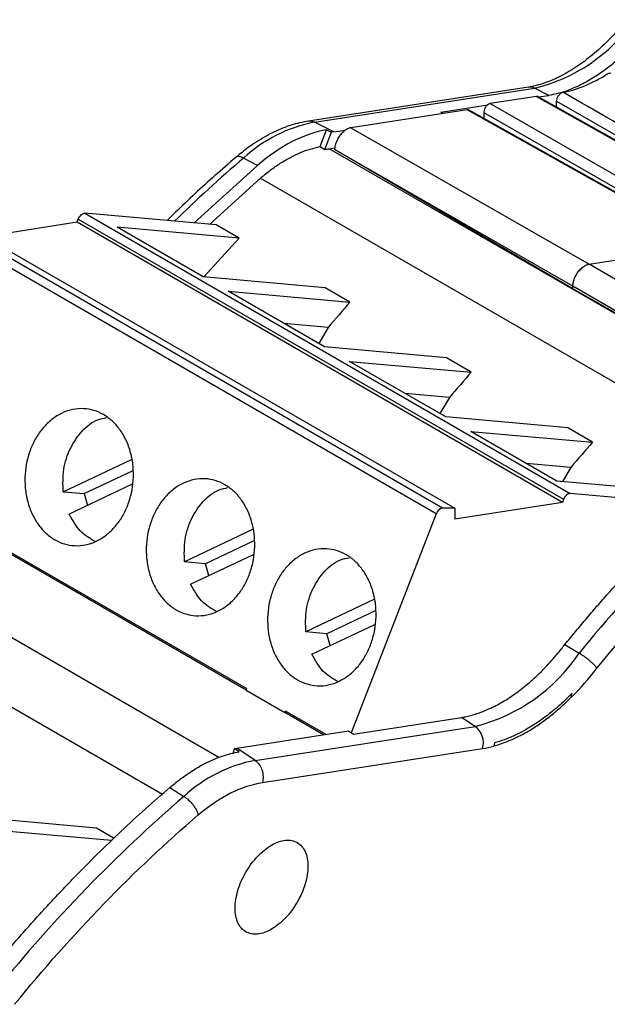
# Model space of a CAD drawing. Header units: millimetres. Extents: x 10 to 410, y 10 to 314.
# Tile 17 of 21: x 339 to 356, y 253 to 281. Entities that reach past the tile are written whole.
import ezdxf

# ---------------------------------------------------------------- set-up
doc = ezdxf.new("R2010")
doc.units = ezdxf.units.MM
doc.header["$LTSCALE"] = 1.5

msp = doc.modelspace()

# ---------------------------------------------------------------- linework, layer by layer
for p, q in [((354.139, 279.37), (347.726, 278.377)), ((347.905, 278.347), (354.318, 279.339)), ((354.733, 279.131), (354.318, 279.339)), ((354.37, 279.1), (353.026, 278.892)), ((353.026, 278.892), (358.845, 275.558)), ((354.37, 279.1), (360.292, 275.782)), ((360.342, 275.774), (354.42, 279.092)), ((354.433, 279.085), (354.733, 279.131)), ((354.957, 278.791), (354.957, 278.958)), ((354.957, 278.958), (360.702, 275.666)), ((352.356, 278.711), (348.962, 278.186)), ((351.582, 278.644), (352.953, 278.856)), ((351.661, 278.604), (351.582, 278.644)), ((358.17, 275.453), (352.356, 278.711)), ((358.221, 275.446), (352.406, 278.704)), ((352.836, 278.629), (352.836, 278.463)), ((352.836, 278.629), (358.581, 275.337)), ((348.464, 278.067), (347.905, 278.347)), ((348.065, 277.638), (348.256, 278.129)), ((348.208, 277.556), (348.402, 278.057)), ((348.256, 278.129), (348.402, 278.057)), ((348.464, 278.067), (348.402, 278.057)), ((348.464, 278.067), (348.809, 278.12)), ((348.962, 278.186), (355.905, 274.211)), ((348.065, 277.638), (348.208, 277.556)), ((348.33, 277.576), (348.494, 277.602)), ((362.089, 269.633), (348.33, 277.576)), ((355.431, 273.575), (348.487, 277.55)), ((348.487, 277.55), (348.487, 277.549)), ((355.427, 273.498), (348.487, 277.549)), ((346.239, 277.091), (345.836, 277.305)), ((344.399, 275.413), (346.239, 277.091)), ((344.848, 275.372), (346.326, 276.721)), ((346.326, 276.721), (360.449, 268.568)), ((340.986, 275.435), (341.021, 275.526)), ((341.021, 275.526), (355.163, 267.362)), ((341.214, 275.697), (355.356, 267.533)), ((345.039, 275.355), (341.214, 275.697)), ((351.637, 267.107), (337.495, 275.271)), ((337.846, 275.263), (351.988, 267.099)), ((340.986, 275.435), (338.283, 275.011)), ((355.128, 267.271), (340.986, 275.435)), ((345.705, 274.971), (342.155, 275.289)), ((344.663, 273.841), (342.155, 275.289)), ((345.705, 274.971), (345.039, 275.355)), ((355.905, 274.211), (362.206, 275.186)), ((351.45, 266.936), (337.307, 275.1)), ((345.705, 274.971), (344.681, 273.839)), ((362.962, 270.104), (355.905, 274.211)), ((348.213, 273.524), (344.663, 273.841)), ((348.937, 273.105), (348.213, 273.524)), ((355.427, 273.498), (355.431, 273.575)), ((362.15, 269.66), (355.427, 273.498)), ((362.155, 269.662), (355.431, 273.575)), ((345.388, 273.422), (348.937, 273.105)), ((348.198, 271.8), (345.388, 273.422)), ((348.303, 272.369), (347.013, 272.484)), ((348.303, 272.369), (348.025, 271.9)), ((351.748, 271.482), (348.198, 271.8)), ((352.473, 271.064), (351.748, 271.482)), ((348.923, 271.381), (352.473, 271.064)), ((351.734, 269.759), (348.923, 271.381)), ((351.838, 270.328), (350.549, 270.443)), ((351.838, 270.328), (351.56, 269.859)), ((355.284, 269.441), (351.734, 269.759)), ((356.009, 269.023), (355.284, 269.441)), ((352.459, 269.34), (356.009, 269.023)), ((354.966, 267.893), (352.459, 269.34)), ((340.579, 267.58), (342.566, 268.522)), ((355.374, 268.287), (354.084, 268.402)), ((355.374, 268.287), (355.131, 267.878)), ((341.192, 267.525), (342.599, 268.192)), ((345.119, 259.837), (331.36, 267.78)), ((342.591, 267.798), (340.754, 266.927)), ((358.516, 267.575), (354.966, 267.893)), ((340.579, 267.58), (341.192, 267.525)), ((341.192, 267.525), (341.285, 267.178)), ((358.962, 267.211), (355.356, 267.533)), ((355.128, 267.271), (351.988, 266.778)), ((355.163, 267.362), (355.128, 267.271)), ((329.35, 266.919), (343.473, 258.766)), ((351.45, 266.936), (348.975, 260.559)), ((351.988, 267.099), (351.637, 267.107)), ((351.988, 267.099), (351.988, 266.778)), ((345.909, 261.802), (337.567, 266.618)), ((345.926, 261.844), (337.582, 266.661)), ((346.101, 266.481), (344.115, 265.539)), ((346.134, 266.151), (344.727, 265.484)), ((344.29, 264.886), (346.126, 265.757)), ((344.727, 265.484), (344.115, 265.539)), ((344.82, 265.137), (344.727, 265.484)), ((349.637, 264.44), (347.65, 263.498)), ((349.67, 264.11), (348.263, 263.443)), ((347.825, 262.845), (349.662, 263.716)), ((348.263, 263.443), (347.65, 263.498)), ((348.356, 263.096), (348.263, 263.443)), ((355.199, 263.13), (355.618, 262.88)), ((345.926, 261.844), (345.909, 261.801)), ((345.909, 261.801), (347.04, 261.148)), ((355.385, 261.595), (355.412, 261.708)), ((347.057, 261.191), (347.04, 261.148)), ((347.043, 261.148), (347.04, 261.148)), ((348.169, 260.498), (347.043, 261.148)), ((348.239, 260.509), (347.057, 261.191)), ((349.036, 260.519), (352.187, 261.007)), ((352.587, 260.744), (352.187, 261.007)), ((345.636, 260.106), (348.897, 260.61)), ((346.174, 259.752), (352.587, 260.744)), ((348.897, 260.61), (349.036, 260.519)), ((353.151, 260.264), (353.13, 260.174)), ((345.574, 260.096), (345.519, 259.956)), ((345.574, 260.096), (345.636, 260.106)), ((345.71, 260.005), (345.574, 260.096)), ((346.174, 259.752), (345.636, 260.106)), ((346.386, 259.105), (352.801, 260.098)), ((343.686, 258.961), (344.099, 258.704)), ((341.546, 257.779), (337.996, 258.096)), ((341.991, 257.414), (338.386, 257.736)), ((342.063, 257.48), (341.546, 257.779))]:
    msp.add_line(p, q)
at = {"flags": 128}
msp.add_lwpolyline([(345.836, 277.305), (345.772, 277.333), (345.714, 277.348), (345.664, 277.348), (345.624, 277.334), (345.612, 277.325)], dxfattribs=at)
for centre, radius, start, end in [((353.123, 284.215), 5.02, 283.7696, 324.3009), ((354.182, 279.078), 0.295, 62.3897, 98.2922), ((348.686, 274.22), 4.2, 100.7252, 132.7378), ((372.322, 246.378), 40.718, 130.5766, 134.4122), ((389.774, 235.206), 43.96, 130.7542, 140.9854), ((351.322, 265.757), 5.17, 284.171, 326.1873), ((352.215, 260.263), 0.609, 344.2964, 52.2986), ((346.958, 255.62), 4.206, 100.7405, 132.8255), ((372.808, 225.405), 43.966, 130.7665, 140.985)]:
    msp.add_arc(centre, radius, start, end)
for points, knots in [([(357.005, 281.336), (356.932, 281.249), (356.72, 280.993), (356.349, 280.608), (355.893, 280.21), (355.431, 279.882), (354.977, 279.63), (354.538, 279.451), (354.271, 279.397), (354.139, 279.37)], [0, 0, 0, 0, 0.0808569, 0.2357927, 0.3902961, 0.544143, 0.6972907, 0.8498962, 1, 1, 1, 1]), ([(357.597, 281.066), (357.554, 281.013), (357.469, 280.909), (357.337, 280.759), (357.203, 280.614), (357.066, 280.474), (356.855, 280.269), (356.565, 280.016), (356.193, 279.741), (355.817, 279.511), (355.486, 279.35), (355.202, 279.243), (354.964, 279.173), (354.81, 279.145), (354.733, 279.131)], [0, 0, 0, 0, 0.049484, 0.098841, 0.148162, 0.197538, 0.247062, 0.373477, 0.500017, 0.626431, 0.752971, 0.835358, 0.917559, 1, 1, 1, 1]), ([(356.436, 279.755), (356.445, 279.76), (356.465, 279.771), (356.493, 279.778), (356.518, 279.778), (356.535, 279.775), (356.541, 279.77), (356.542, 279.769)], [0, 0, 0, 0, 0.246042, 0.492188, 0.740872, 0.98082, 1, 1, 1, 1]), ([(354.957, 278.958), (354.958, 278.97), (354.959, 278.993), (354.969, 279.032), (354.984, 279.071), (355.004, 279.108), (355.028, 279.142), (355.056, 279.172), (355.085, 279.195), (355.116, 279.213), (355.135, 279.218), (355.145, 279.22)], [0, 0, 0, 0, 0.11118, 0.222523, 0.333842, 0.444735, 0.555278, 0.666169, 0.777485, 0.888825, 1, 1, 1, 1]), ([(353.026, 278.892), (353.018, 278.89), (353.002, 278.886), (352.968, 278.87), (352.923, 278.834), (352.877, 278.772), (352.843, 278.698), (352.838, 278.652), (352.836, 278.629)], [0, 0, 0, 0, 0.0943495, 0.1833335, 0.3801811, 0.5819073, 0.7885132, 1, 1, 1, 1]), ([(354.419, 279.09), (354.416, 279.093), (354.402, 279.103), (354.383, 279.101), (354.37, 279.1)], [0, 0, 0, 0, 0.285747, 1, 1, 1, 1]), ([(352.405, 278.702), (352.401, 278.705), (352.388, 278.715), (352.369, 278.713), (352.356, 278.711)], [0, 0, 0, 0, 0.285747, 1, 1, 1, 1]), ([(347.745, 278.38), (347.653, 278.365), (347.398, 278.323), (346.971, 278.185), (346.468, 277.943), (346.012, 277.652), (345.732, 277.423), (345.612, 277.325)], [0, 0, 0, 0, 0.128156, 0.358272, 0.591124, 0.826248, 1, 1, 1, 1]), ([(347.905, 278.347), (347.857, 278.367), (347.798, 278.393), (347.742, 278.375), (347.731, 278.371)], [0, 0, 0, 0, 0.803774, 1, 1, 1, 1]), ([(348.256, 278.129), (347.935, 278.077), (347.596, 277.96), (346.914, 277.609), (346.571, 277.375), (346.239, 277.091)], [0, 0, 0, 0, 0.5, 0.5, 1, 1, 1, 1]), ([(348.962, 278.186), (348.946, 278.183), (348.913, 278.176), (348.863, 278.154), (348.812, 278.125), (348.761, 278.087), (348.712, 278.041), (348.666, 277.99), (348.624, 277.933), (348.586, 277.871), (348.553, 277.807), (348.526, 277.742), (348.506, 277.676), (348.492, 277.611), (348.489, 277.571), (348.487, 277.55)], [0, 0, 0, 0, 0.0769259, 0.1538504, 0.2307737, 0.3076961, 0.3846179, 0.4615394, 0.5384606, 0.6153821, 0.6923039, 0.7692263, 0.8461496, 0.9230741, 1, 1, 1, 1]), ([(346.326, 276.721), (346.374, 276.761), (346.47, 276.841), (346.615, 276.953), (346.761, 277.057), (346.907, 277.154), (347.054, 277.243), (347.25, 277.352), (347.494, 277.468), (347.784, 277.575), (347.971, 277.617), (348.065, 277.638)], [0, 0, 0, 0, 0.083617, 0.166883, 0.249979, 0.333087, 0.416389, 0.500067, 0.666906, 0.833064, 1, 1, 1, 1]), ([(345.612, 277.325), (345.409, 277.148), (344.818, 276.635), (344.148, 276.024), (343.692, 275.566), (343.609, 275.483)], [0, 0, 0, 0, 0.301642, 0.874137, 1, 1, 1, 1]), ([(341.021, 275.526), (341.04, 275.574), (341.071, 275.62), (341.143, 275.683), (341.182, 275.7), (341.214, 275.697)], [0, 0, 0, 0, 0.5, 0.5, 1, 1, 1, 1]), ([(355.431, 273.575), (355.432, 273.596), (355.436, 273.637), (355.45, 273.701), (355.47, 273.767), (355.497, 273.833), (355.529, 273.897), (355.567, 273.958), (355.61, 274.015), (355.656, 274.066), (355.705, 274.112), (355.755, 274.15), (355.806, 274.18), (355.857, 274.201), (355.889, 274.208), (355.905, 274.211)], [0, 0, 0, 0, 0.0769259, 0.1538504, 0.2307737, 0.3076961, 0.3846179, 0.4615394, 0.5384606, 0.6153821, 0.6923039, 0.7692263, 0.8461496, 0.9230741, 1, 1, 1, 1]), ([(340.339, 266.183), (340.25, 266.234), (340.08, 266.358), (339.855, 266.61), (339.668, 266.922), (339.536, 267.289), (339.464, 267.685), (339.46, 268.084), (339.515, 268.469), (339.623, 268.826), (339.781, 269.156), (339.991, 269.451), (340.246, 269.701), (340.542, 269.884), (340.859, 269.991), (341.175, 270.013), (341.478, 269.961), (341.757, 269.838), (342.011, 269.653), (342.237, 269.401), (342.423, 269.088), (342.556, 268.722), (342.628, 268.326), (342.632, 267.927), (342.577, 267.542), (342.468, 267.184), (342.311, 266.855), (342.101, 266.559), (341.846, 266.31), (341.549, 266.127), (341.233, 266.019), (340.916, 265.997), (340.614, 266.05), (340.428, 266.131), (340.339, 266.183)], [0, 0, 0, 0, 0.02999, 0.060002, 0.092479, 0.125, 0.157477, 0.189998, 0.219977, 0.25, 0.279979, 0.310002, 0.342479, 0.375, 0.407477, 0.439998, 0.469977, 0.5, 0.529979, 0.560002, 0.592479, 0.625, 0.657477, 0.689998, 0.719977, 0.75, 0.779979, 0.810002, 0.842479, 0.875, 0.907477, 0.939998, 0.969988, 1, 1, 1, 1]), ([(340.579, 267.58), (340.573, 267.798), (340.561, 268.235), (340.768, 268.865), (341.116, 269.368), (341.5, 269.68), (341.759, 269.726), (341.846, 269.742)], [0, 0, 0, 0, 0.221925, 0.44385, 0.665776, 0.887701, 1, 1, 1, 1]), ([(355.199, 263.13), (355.306, 263.261), (355.521, 263.523), (355.847, 263.909), (356.175, 264.291), (356.506, 264.667), (356.84, 265.039), (357.176, 265.405), (357.515, 265.767), (357.971, 266.241), (358.546, 266.821), (359.244, 267.493), (359.949, 268.144), (360.425, 268.557), (360.664, 268.763)], [0, 0, 0, 0, 0.062559, 0.125064, 0.187535, 0.249988, 0.312444, 0.37492, 0.437436, 0.500009, 0.625069, 0.749988, 0.874915, 1, 1, 1, 1]), ([(343.874, 264.142), (343.786, 264.193), (343.616, 264.317), (343.391, 264.569), (343.204, 264.881), (343.071, 265.248), (343, 265.644), (342.996, 266.043), (343.05, 266.428), (343.159, 266.785), (343.317, 267.115), (343.526, 267.41), (343.782, 267.66), (344.078, 267.843), (344.395, 267.95), (344.711, 267.972), (345.014, 267.92), (345.293, 267.797), (345.547, 267.612), (345.772, 267.36), (345.959, 267.047), (346.092, 266.681), (346.163, 266.285), (346.167, 265.886), (346.113, 265.501), (346.004, 265.143), (345.846, 264.814), (345.637, 264.518), (345.381, 264.269), (345.085, 264.086), (344.768, 263.978), (344.452, 263.956), (344.149, 264.009), (343.963, 264.09), (343.874, 264.142)], [0, 0, 0, 0, 0.02999, 0.060002, 0.092479, 0.125, 0.157477, 0.189998, 0.219977, 0.25, 0.279979, 0.310002, 0.342479, 0.375, 0.407477, 0.439998, 0.469977, 0.5, 0.529979, 0.560002, 0.592479, 0.625, 0.657477, 0.689998, 0.719977, 0.75, 0.779979, 0.810002, 0.842479, 0.875, 0.907477, 0.939998, 0.969988, 1, 1, 1, 1]), ([(344.115, 265.539), (344.109, 265.757), (344.097, 266.194), (344.303, 266.824), (344.652, 267.327), (345.036, 267.639), (345.294, 267.685), (345.381, 267.701)], [0, 0, 0, 0, 0.221925, 0.44385, 0.665776, 0.887701, 1, 1, 1, 1]), ([(355.356, 267.533), (355.324, 267.536), (355.285, 267.519), (355.213, 267.456), (355.182, 267.41), (355.163, 267.362)], [0, 0, 0, 0, 0.5, 0.5, 1, 1, 1, 1]), ([(341.512, 266.132), (341.358, 266.22), (341.048, 266.398), (340.853, 266.75), (340.754, 266.927)], [0, 0, 0, 0, 0.495627, 1, 1, 1, 1]), ([(351.637, 267.107), (351.605, 267.108), (351.567, 267.09), (351.498, 267.027), (351.468, 266.982), (351.45, 266.936)], [0, 0, 0, 0, 0.5, 0.5, 1, 1, 1, 1]), ([(347.41, 262.101), (347.321, 262.152), (347.151, 262.276), (346.926, 262.528), (346.739, 262.84), (346.607, 263.207), (346.535, 263.603), (346.531, 264.001), (346.586, 264.387), (346.695, 264.744), (346.852, 265.074), (347.062, 265.369), (347.317, 265.619), (347.613, 265.802), (347.93, 265.909), (348.246, 265.931), (348.549, 265.879), (348.828, 265.756), (349.083, 265.571), (349.308, 265.319), (349.495, 265.006), (349.627, 264.64), (349.699, 264.244), (349.703, 263.845), (349.648, 263.46), (349.539, 263.102), (349.382, 262.773), (349.172, 262.477), (348.917, 262.228), (348.621, 262.045), (348.304, 261.937), (347.988, 261.915), (347.685, 261.968), (347.499, 262.049), (347.41, 262.101)], [0, 0, 0, 0, 0.0299904, 0.0600016, 0.0924793, 0.1249996, 0.1574773, 0.1899976, 0.2199775, 0.2499996, 0.2799795, 0.3100016, 0.3424793, 0.3749996, 0.4074773, 0.4399976, 0.4699775, 0.4999996, 0.5299795, 0.5600016, 0.5924793, 0.6249996, 0.6574773, 0.6899976, 0.7199775, 0.7499996, 0.7799795, 0.8100016, 0.8424793, 0.8749996, 0.9074773, 0.9399976, 0.9699884, 1, 1, 1, 1]), ([(347.65, 263.498), (347.644, 263.716), (347.632, 264.152), (347.839, 264.783), (348.188, 265.286), (348.571, 265.598), (348.83, 265.644), (348.917, 265.66)], [0, 0, 0, 0, 0.221925, 0.44385, 0.665776, 0.887701, 1, 1, 1, 1]), ([(345.047, 264.091), (344.894, 264.179), (344.583, 264.357), (344.388, 264.709), (344.29, 264.886)], [0, 0, 0, 0, 0.495627, 1, 1, 1, 1]), ([(352.187, 261.007), (352.236, 261.015), (352.334, 261.032), (352.483, 261.069), (352.633, 261.113), (352.785, 261.167), (353.018, 261.262), (353.335, 261.421), (353.733, 261.675), (354.126, 261.978), (354.464, 262.288), (354.746, 262.582), (354.979, 262.847), (355.126, 263.036), (355.199, 263.13)], [0, 0, 0, 0, 0.049425, 0.098705, 0.147944, 0.197243, 0.246705, 0.373303, 0.500018, 0.626617, 0.753332, 0.835608, 0.917672, 1, 1, 1, 1]), ([(348.583, 262.05), (348.429, 262.138), (348.119, 262.316), (347.924, 262.668), (347.825, 262.845)], [0, 0, 0, 0, 0.495627, 1, 1, 1, 1]), ([(355.618, 262.88), (355.634, 262.87), (355.67, 262.848), (355.729, 262.808), (355.796, 262.76), (355.868, 262.704), (355.943, 262.641), (356.017, 262.574), (356.085, 262.504), (356.118, 262.463), (356.134, 262.442)], [0, 0, 0, 0, 0.090066, 0.190122, 0.300166, 0.420192, 0.550196, 0.69017, 0.840107, 1, 1, 1, 1]), ([(355.412, 261.708), (355.36, 261.657), (355.257, 261.553), (355.1, 261.407), (354.941, 261.268), (354.781, 261.137), (354.619, 261.012), (354.455, 260.895), (354.25, 260.759), (354.003, 260.612), (353.716, 260.467), (353.431, 260.348), (353.244, 260.292), (353.151, 260.264)], [0, 0, 0, 0, 0.071768, 0.14319, 0.214406, 0.285559, 0.356789, 0.428238, 0.500046, 0.625382, 0.749981, 0.874601, 1, 1, 1, 1]), ([(353.13, 260.174), (353.184, 260.19), (353.292, 260.221), (353.455, 260.278), (353.618, 260.343), (353.78, 260.416), (353.942, 260.497), (354.104, 260.587), (354.266, 260.684), (354.427, 260.79), (354.587, 260.903), (354.748, 261.025), (354.908, 261.155), (355.068, 261.294), (355.227, 261.44), (355.332, 261.543), (355.385, 261.595)], [0, 0, 0, 0, 0.0732094, 0.1456054, 0.2173167, 0.2884753, 0.3592166, 0.4296784, 0.5, 0.5703216, 0.6407834, 0.7115247, 0.7826834, 0.8543946, 0.9267906, 1, 1, 1, 1]), ([(343.686, 258.961), (343.734, 259.001), (343.83, 259.082), (343.975, 259.195), (344.12, 259.301), (344.266, 259.401), (344.412, 259.494), (344.559, 259.581), (344.743, 259.68), (344.963, 259.784), (345.216, 259.882), (345.466, 259.959), (345.629, 259.989), (345.71, 260.005)], [0, 0, 0, 0, 0.071722, 0.1431408, 0.2143801, 0.2855646, 0.3568193, 0.4282685, 0.500036, 0.6253264, 0.7499714, 0.8746399, 1, 1, 1, 1]), ([(346.174, 259.752), (346.261, 259.694), (346.334, 259.592), (346.412, 259.355), (346.417, 259.22), (346.386, 259.105)], [0, 0, 0, 0, 0.5, 0.5, 1, 1, 1, 1]), ([(344.517, 258.163), (344.825, 258.427), (345.144, 258.644), (345.776, 258.962), (346.09, 259.065), (346.386, 259.105)], [0, 0, 0, 0, 0.5, 0.5, 1, 1, 1, 1]), ([(338.228, 253.333), (338.336, 253.464), (338.55, 253.725), (338.875, 254.111), (339.203, 254.492), (339.534, 254.868), (339.867, 255.24), (340.203, 255.606), (340.542, 255.967), (340.997, 256.441), (341.571, 257.02), (342.268, 257.692), (342.973, 258.342), (343.449, 258.754), (343.686, 258.961)], [0, 0, 0, 0, 0.062559, 0.125064, 0.187534, 0.249988, 0.312444, 0.37492, 0.437436, 0.500009, 0.625069, 0.749988, 0.874916, 1, 1, 1, 1]), ([(344.099, 258.704), (344.189, 258.648), (344.286, 258.558), (344.44, 258.359), (344.496, 258.251), (344.517, 258.163)], [0, 0, 0, 0, 0.5, 0.5, 1, 1, 1, 1]), ([(347.712, 256.671), (347.712, 256.831), (347.684, 256.975), (347.578, 257.21), (347.499, 257.301), (347.303, 257.414), (347.185, 257.437), (346.929, 257.412), (346.79, 257.363), (346.512, 257.203), (346.373, 257.091), (346.117, 256.82), (345.999, 256.661), (345.803, 256.321), (345.724, 256.14), (345.618, 255.783), (345.59, 255.606), (345.59, 255.286), (345.618, 255.141), (345.724, 254.906), (345.803, 254.816), (345.999, 254.703), (346.117, 254.68), (346.373, 254.705), (346.512, 254.753), (346.79, 254.914), (346.929, 255.026), (347.185, 255.296), (347.303, 255.455), (347.499, 255.795), (347.578, 255.976), (347.684, 256.334), (347.712, 256.51), (347.712, 256.671)], [0, 0, 0, 0, 0.0625, 0.0625, 0.125, 0.125, 0.1875, 0.1875, 0.25, 0.25, 0.3125, 0.3125, 0.375, 0.375, 0.4375, 0.4375, 0.5, 0.5, 0.5625, 0.5625, 0.625, 0.625, 0.6875, 0.6875, 0.75, 0.75, 0.8125, 0.8125, 0.875, 0.875, 0.9375, 0.9375, 1, 1, 1, 1])]:
    msp.add_open_spline(points, degree=3, knots=knots)
for points in [[(355.145, 279.22), (355.558, 279.295), (355.999, 279.478), (356.436, 279.755)], [(360.967, 275.886), (359.025, 276.997), (357.085, 278.109), (355.145, 279.22)], [(348.208, 277.556), (348.228, 277.56), (348.269, 277.568), (348.31, 277.574), (348.33, 277.576)], [(348.937, 273.105), (348.724, 272.864), (348.513, 272.618), (348.303, 272.369)], [(352.473, 271.064), (352.26, 270.823), (352.048, 270.577), (351.838, 270.328)], [(356.009, 269.023), (355.795, 268.782), (355.584, 268.536), (355.374, 268.287)], [(356.134, 262.442), (357.813, 264.5), (359.622, 266.364), (361.494, 267.965)], [(355.392, 261.591), (355.652, 261.85), (355.901, 262.136), (356.134, 262.442)], [(347.043, 261.148), (347.045, 261.155), (347.049, 261.17), (347.054, 261.184), (347.057, 261.191)], [(352.801, 260.098), (352.911, 260.115), (353.024, 260.139), (353.137, 260.17)], [(339.164, 252.645), (340.841, 254.701), (342.648, 256.563), (344.517, 258.163)]]:
    msp.add_open_spline(points, degree=3)

doc.saveas('drawing.dxf')
